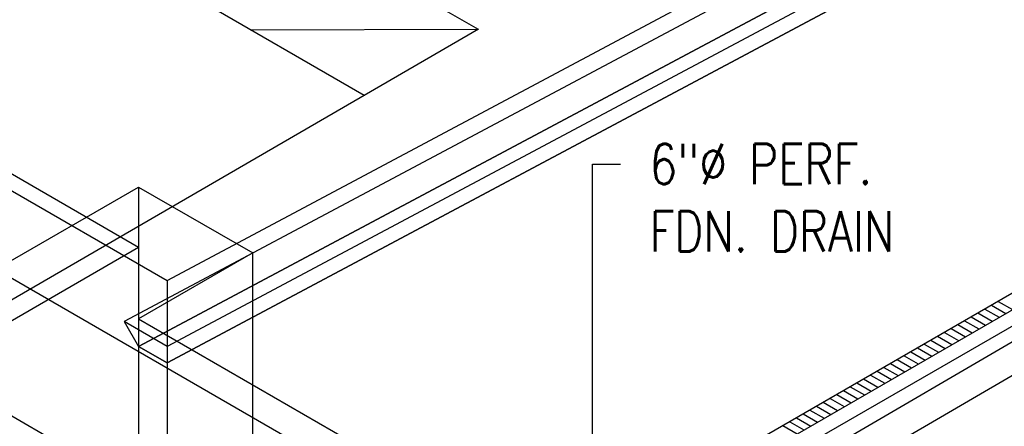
# Model space of a CAD drawing. Header units: inches. Extents: x -18562 to 18026, y -571 to 707.
# Tile 19 of 31: x 1556 to 1849, y -63 to 58. Entities that reach past the tile are written whole.
import ezdxf
from ezdxf import colors
from ezdxf.entities.mleader import LeaderData, LeaderLine
from ezdxf.math import Vec2, Vec3

# ---------------------------------------------------------------- set-up
doc = ezdxf.new("R2010")
doc.units = ezdxf.units.IN
doc.header["$LTSCALE"] = 0.5
doc.header["$MEASUREMENT"] = 0
for name, color, linetype in [('M-DETL-LIGHT', 1, 'Continuous'), ('M-SECT-PATT', 8, 'Continuous'), ('P-PIPE', 3, 'Continuous'), ('P-SANR-FIXT', 6, 'Continuous'), ('S-ANNO-DIMS', 1, 'Continuous')]:
    doc.layers.add(name, color=color, linetype=linetype)
doc.styles.add('Annotative', font='romans.shx', dxfattribs={"width": 0.8, "height": 0.125})

# ---------------------------------------------------------------- blocks, each defined once
blk = doc.blocks.new('USM_H_Trench_Drain - USM_H_Trench_Drain-1077597-DRAINAGE ISOMETRIC')
at = {"layer": 'P-SANR-FIXT', "color": 1}
for p, q in [((2552.82, -268.19), (2149.77, -500.89)), ((2154.01, -503.34), (2561.31, -268.19)), ((2149.77, -505.79), (2552.82, -273.09)), ((2561.31, -273.09), (2154.01, -508.24))]:
    blk.add_line(p, q, dxfattribs=at)
blk = doc.blocks.new('Mechanical_Box_H_rvt-1-DRAINAGE ISOMETRIC')
at = {"layer": 'M-DETL-LIGHT'}
for p, q in [((1846.83, -25.77), (1851.08, -28.21)), ((1840.83, -29.23), (1845.08, -31.68)), ((1842.83, -28.07), (1847.08, -30.52)), ((1844.83, -26.92), (1849.08, -29.37)), ((1836.83, -31.54), (1841.08, -33.99)), ((1838.83, -30.38), (1843.08, -32.83)), ((1830.83, -35), (1835.08, -37.45)), ((1832.83, -33.85), (1837.08, -36.3)), ((1834.83, -32.69), (1839.08, -35.14)), ((1826.83, -37.31), (1831.08, -39.76)), ((1828.83, -36.16), (1833.08, -38.61)), ((1820.83, -40.78), (1825.08, -43.23)), ((1822.83, -39.62), (1827.08, -42.07)), ((1824.83, -38.47), (1829.08, -40.92)), ((1816.83, -43.09), (1821.08, -45.54)), ((1818.83, -41.93), (1823.08, -44.38)), ((1810.83, -46.55), (1815.08, -49)), ((1812.83, -45.4), (1817.08, -47.84)), ((1814.83, -44.24), (1819.08, -46.69)), ((1806.83, -48.86), (1811.08, -51.31)), ((1808.83, -47.7), (1813.08, -50.15)), ((1800.83, -52.32), (1805.08, -54.77)), ((1802.83, -51.17), (1807.08, -53.62)), ((1804.83, -50.01), (1809.08, -52.46)), ((1796.83, -54.63), (1801.08, -57.08)), ((1798.83, -53.48), (1803.08, -55.93)), ((1790.83, -58.1), (1795.08, -60.55)), ((1792.83, -56.94), (1797.08, -59.39)), ((1794.83, -55.79), (1799.08, -58.24)), ((1786.83, -60.41), (1791.08, -62.86)), ((1788.83, -59.25), (1793.08, -61.7)), ((1782.83, -62.72), (1787.08, -65.17)), ((1784.83, -61.56), (1789.08, -64.01))]:
    blk.add_line(p, q, dxfattribs=at)
at = {"layer": 'P-SANR-FIXT', "color": 90, "lineweight": 50}
blk.add_blockref('USM_H_Trench_Drain - USM_H_Trench_Drain-1077597-DRAINAGE ISOMETRIC', (-562.94, 325.01), dxfattribs=at)

msp = doc.modelspace()

# ---------------------------------------------------------------- linework, layer by layer
at = {"layer": 'M-SECT-PATT', "lineweight": -3}
for p, q in [((1840.09, -184.48), (470.43, 606.3)), ((799.23, 442.59), (1599.68, -19.54)), ((1599.68, -19.54), (2032.43, 211.15)), ((2019.7, 198.89), (1586.95, -31.81)), ((2023.94, 191.54), (1591.19, -39.16)), ((2032.43, 191.54), (1599.68, -39.15)), ((1591.19, -39.15), (2015.45, 187.02)), ((1599.68, -44.06), (2032.43, 186.64)), ((2023.94, 182.12), (1599.68, -44.05)), ((1692.31, 55.06), (1552.3, 135.9)), ((1591.19, -9.75), (1370.57, 117.63)), ((1658.28, 35.52), (1552.3, 96.71)), ((2015.45, 58.02), (1591.19, -189.37)), ((1692.31, 55.16), (1552.04, -26.23)), ((1599.68, -194.27), (2023.94, 53.12)), ((1624.42, 54.97), (1692.31, 55.16)), ((1624.42, 55.06), (1624.42, 54.97)), ((1370.57, 45.78), (1591.19, -81.6)), ((1658.45, 35.52), (1658.28, 35.52)), ((1548.76, -16.28), (1591.19, 8.22)), ((1591.19, 8.22), (1591.19, -189.37)), ((1591.19, 8.22), (1625.13, -11.38)), ((1591.19, -9.75), (1548.76, -34.24)), ((1625.13, -11.38), (1591.19, -30.97)), ((1625.13, -233.47), (1625.13, -11.38)), ((1599.68, -19.54), (1599.68, -155.08)), ((1599.68, -39.15), (1586.95, -31.81)), ((1586.95, -31.81), (1591.19, -39.16)), ((1591.19, -30.97), (1848.58, -179.58)), ((1599.68, -44.05), (1591.19, -39.15)), ((1591.19, -39.16), (1599.68, -44.06))]:
    msp.add_line(p, q, dxfattribs=at)

# ---------------------------------------------------------------- block references
at = {"layer": 'P-PIPE', "lineweight": -3}
msp.add_blockref('Mechanical_Box_H_rvt-1-DRAINAGE ISOMETRIC', (0, 0), dxfattribs=at)

# ---------------------------------------------------------------- leaders
at = {"layer": 'S-ANNO-DIMS', "lineweight": -3}
ml = msp.add_multileader_mtext('Standard', dxfattribs=at)
ml.set_content('6"%%C PERF.\\PFDN. DRAIN', color=2, style='Annotative')
ml.set_leader_properties()
ml.build(insert=Vec2(0, 0))
ml.multileader.update_dxf_attribs({"dogleg_length": 0.36, "arrow_head_size": 17.28, "scale": 96})
ctx = ml.context
ctx.base_point, ctx.scale, ctx.char_height, ctx.arrow_head_size, ctx.landing_gap_size, ctx.plane_origin = Vec3(1734.5, 15.06), 96, 12, 17.28, 8.64, Vec3(1748.18, 21.22)
notes = []
notes.append((ctx, [(0, (1, 1, 0), (1726.23, 15.06), (1, 0), 8.27, [(0, [(1726.08, -124.02)], 0, [])])]))
ctx.mtext.insert, ctx.mtext.width, ctx.mtext.defined_height, ctx.mtext.flow_direction = Vec3(1743.14, 21.06), 87.2503, 52.62, 5
for ctx, leaders in notes:
    for number, flags, end, landing, length, lines in leaders:
        leader = LeaderData()
        leader.index, (leader.has_last_leader_line, leader.has_dogleg_vector, leader.attachment_direction) = number, flags
        leader.last_leader_point, leader.dogleg_vector, leader.dogleg_length = Vec3(end), Vec3(landing), length
        for number, points, colour, breaks in lines:
            line = LeaderLine()
            line.index, line.vertices, line.color, line.breaks = number, Vec3.list(points), colors.encode_raw_color(colour), breaks
            leader.lines.append(line)
        ctx.leaders.append(leader)

doc.saveas('drawing.dxf')
